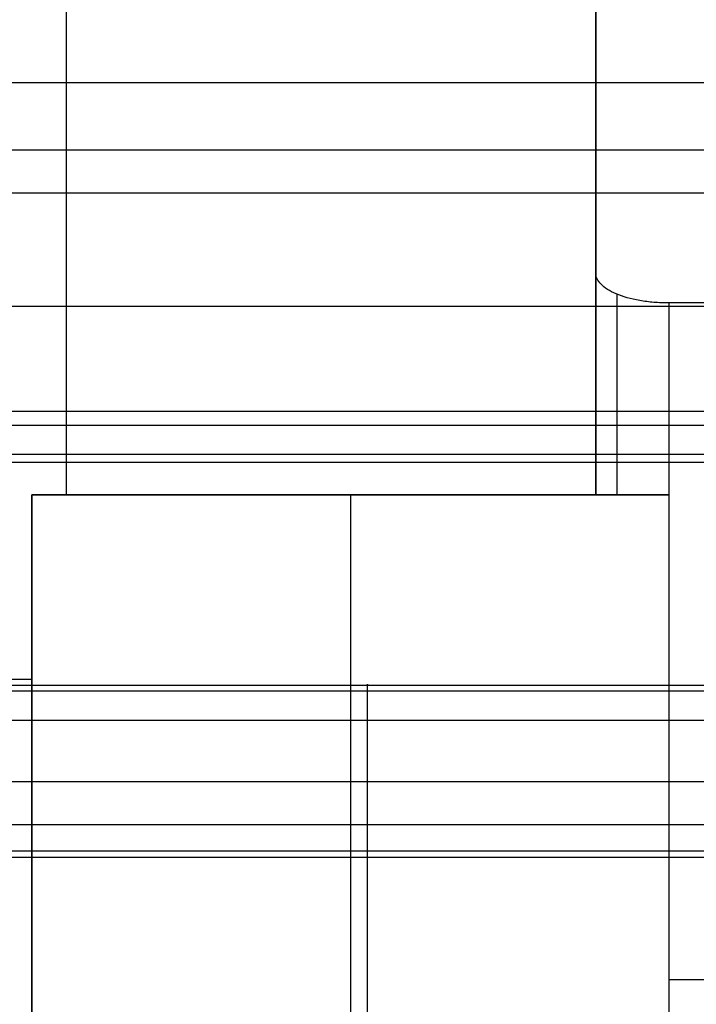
# Model space of a CAD drawing. Header units: millimetres. Extents: x -2518 to 1282, y -1102 to -49.
# Tile 72 of 154: x -1404 to -1312, y -253 to -118. Entities that reach past the tile are written whole.
import ezdxf

# ---------------------------------------------------------------- set-up
doc = ezdxf.new("R2010")
doc.units = ezdxf.units.MM
for name, color, linetype, true_color in [('Patt 1$Calque 24', 7, 'Continuous', 0xff000d), ('Patt 1$SOLIDE', 7, 'Continuous', 0x0070ff), ('Patt 1$SOLIDE2', 7, 'Continuous', 0xffffff)]:
    doc.layers.add(name, color=color, linetype=linetype, true_color=true_color)

msp = doc.modelspace()

# ---------------------------------------------------------------- linework, layer by layer
at = {"layer": 'Patt 1$Calque 24'}
for p, q in [((-1325.43, -183.2, -305.01), (-1325.43, -132.4, -305.01)), ((-1325.43, -183.2, -254.51), (-1325.43, -152.9, -254.51)), ((-1322.5, -183.2, -247.44), (-1322.5, -155.77, -247.44)), ((-1315.43, -156.96, -244.51), (-1315.43, -183.2, -244.51)), ((-1402.66, -183.2, -244.51), (-1315.43, -183.2, -244.51)), ((-1402.66, -183.2, -355.51), (-1402.66, -183.2, -244.51)), ((-1402.66, -342.13, -244.51), (-1402.66, -183.2, -244.51)), ((-1325.43, -183.2, -300.01), (-1402.66, -183.2, -300.01)), ((-1402.66, -183.2, -300.01), (-1402.66, -310.5, -300.01)), ((-1359.04, -183.2, -355.51), (-1359.04, -183.2, -244.51)), ((-1359.04, -183.2, -244.51), (-1359.04, -342.13, -244.51)), ((-1315.43, -183.2, -244.51), (-1315.43, -342.13, -244.51)), ((-1045.43, -249.55, -244.51), (-1315.43, -249.55, -244.51))]:
    msp.add_line(p, q, dxfattribs=at)
at = {"layer": 'Patt 1$Calque 24', "extrusion": (0, -1, 0)}
msp.add_arc((-1315.43, -254.51, 183.2), 10, 90, 180, dxfattribs=at)
at = {"layer": 'Patt 1$Calque 24'}
for points, degree in [([(-1325.43, -152.9, -254.51), (-1325.43, -144.36, -275.55), (-1325.43, -131.84, -306.38), (-1325.43, -113.46, -351.65)], 3), ([(-1397.93, -116.34, -355.51), (-1397.93, -138.62, -355.51), (-1397.93, -160.91, -355.51), (-1397.93, -183.2, -355.51)], 3), ([(-1325.43, -116.34, -355.51), (-1325.43, -149.77, -355.51), (-1325.43, -183.2, -355.51)], 2), ([(-1045.43, -156.96, -244.51), (-1180.43, -156.96, -244.51), (-1315.43, -156.96, -244.51)], 2), ([(-620.43, -171.79, -208.06), (-1045.43, -171.79, -208.06), (-1470.43, -171.79, -208.06)], 2), ([(-620.43, -173.74, -204.32), (-1045.43, -173.74, -204.32), (-1470.43, -173.74, -204.32)], 2), ([(-1045.43, -177.71, -200.51), (-1255.93, -177.71, -200.51), (-1466.43, -177.71, -200.51)], 2), ([(-1402.66, -183.2, -355.51), (-1364.04, -183.2, -355.51), (-1325.43, -183.2, -355.51)], 2), ([(-1402.66, -300.54, -355.51), (-1402.66, -241.87, -355.51), (-1402.66, -183.2, -355.51)], 2), ([(-1325.43, -183.2, -254.51), (-1325.43, -183.2, -305.01), (-1325.43, -183.2, -355.51)], 2), ([(-1470.43, -208.44, -355.51), (-1436.54, -208.44, -355.51), (-1402.66, -208.44, -355.51)], 2)]:
    msp.add_open_spline(points, degree=degree, dxfattribs=at)
msp.add_open_spline([(-1315.43, -156.96, -244.51), (-1316.13, -156.96, -244.51), (-1316.83, -156.93, -244.58), (-1318.16, -156.82, -244.86), (-1318.8, -156.74, -245.07), (-1320.64, -156.41, -245.87), (-1321.75, -156.1, -246.64), (-1323.56, -155.33, -248.54), (-1324.25, -154.88, -249.63), (-1325.19, -153.92, -252), (-1325.43, -153.41, -253.25), (-1325.43, -152.9, -254.51)], degree=3, knots=[0, 0, 0, 0, 2.10681, 2.10681, 4.116457, 4.116457, 8.240268, 8.240268, 12.330611, 12.330611, 16.41818, 16.41818, 16.41818, 16.41818], dxfattribs=at)
at = {"layer": 'Patt 1$SOLIDE'}
for points in [[(-624.43, -126.85, 229.59), (-1045.43, -126.85, 229.59), (-1466.43, -126.85, 229.59)], [(-624.43, -136.06, 200.92), (-1045.43, -136.06, 200.92), (-1466.43, -136.06, 200.92)], [(-624.43, -141.95, 348.73), (-1045.43, -141.95, 348.73), (-1466.43, -141.95, 348.73)], [(-624.43, -157.42, 0.62), (-1045.43, -157.42, 0.62), (-1466.43, -157.42, 0.62)], [(-624.43, -178.77, -199.68), (-1045.43, -178.77, -199.68), (-1466.43, -178.77, -199.68)], [(-624.43, -222.47, 348.73), (-1045.43, -222.47, 348.73), (-1466.43, -222.47, 348.73)], [(-624.43, -228.35, 346.82), (-1045.43, -228.35, 346.82), (-1466.43, -228.35, 346.82)], [(-624.43, -231.98, 341.83), (-1045.43, -231.98, 341.83), (-1466.43, -231.98, 341.83)]]:
    msp.add_open_spline(points, degree=2, dxfattribs=at)
at = {"layer": 'Patt 1$SOLIDE2'}
msp.add_line((-1356.7, -339.07, 389.67), (-1356.7, -214.1, 389.67), dxfattribs=at)
msp.add_rational_spline([(-1049.36, -210.08, 387.82), (-1064.64, -210.08, 387.82), (-1079.93, -210.08, 387.82), (-1095.21, -210.08, 387.82), (-1138.71, -210.08, 387.82), (-1182.21, -210.08, 387.81), (-1225.7, -210.08, 387.82), (-1236.56, -210.08, 387.82), (-1247.42, -210.08, 387.82), (-1258.28, -210.08, 387.82), (-1269.21, -210.08, 387.82), (-1280.14, -210.08, 387.82), (-1291.06, -210.08, 387.82), (-1312.94, -210.08, 387.82), (-1334.82, -210.08, 387.82), (-1356.7, -210.08, 387.82), (-1378.19, -210.08, 387.82), (-1399.68, -210.08, 387.82), (-1421.17, -210.08, 387.82), (-1432.22, -210.08, 387.82), (-1443.28, -210.08, 387.82), (-1454.33, -210.08, 387.82), (-1455.2, -210.08, 387.82), (-1456.97, -210.08, 387.82), (-1459.54, -210.08, 387.82), (-1461.75, -210.08, 387.82), (-1463.23, -210.08, 387.82), (-1464.18, -210.08, 387.82), (-1464.51, -210.08, 387.82), (-1465, -210.08, 387.81)], [0.79732246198, 0.797322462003, 0.797322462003, 0.797322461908, 0.797322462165, 0.797322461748, 0.797322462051, 0.797322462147, 0.797322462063, 0.797322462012, 0.797322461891, 0.797322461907, 0.797322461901, 0.797322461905, 0.797322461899, 0.797322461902, 0.797322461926, 0.797322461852, 0.797322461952, 0.797322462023, 0.797322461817, 0.79732246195, 0.797322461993, 0.797340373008, 0.797316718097, 0.797329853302, 0.797311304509, 0.797350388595, 0.797259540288, 0.797415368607], degree=3, knots=[747.253732, 747.253732, 747.253732, 747.253732, 793.104807, 793.104807, 793.104807, 923.597965, 923.597965, 923.597965, 956.177689, 956.177689, 956.177689, 988.95428, 988.95428, 988.95428, 1054.593512, 1054.593512, 1054.593512, 1119.061309, 1119.061309, 1119.061309, 1152.225148, 1152.225148, 1152.225148, 1154.836463, 1157.447778, 1160.059094, 1161.364752, 1162.01758, 1162.670409, 1162.670409, 1162.670409, 1162.670409], dxfattribs=at)
for points, knots in [([(-1049.36, -209.32, 383.76), (-1064.65, -209.32, 383.76), (-1079.93, -209.32, 383.76), (-1095.21, -209.31, 383.76), (-1138.71, -209.31, 383.76), (-1182.21, -209.32, 383.75), (-1225.71, -209.32, 383.76), (-1236.57, -209.32, 383.76), (-1247.43, -209.32, 383.76), (-1258.29, -209.32, 383.76), (-1269.21, -209.31, 383.76), (-1280.14, -209.31, 383.76), (-1291.06, -209.31, 383.76), (-1312.94, -209.31, 383.76), (-1334.82, -209.31, 383.76), (-1356.7, -209.31, 383.76), (-1378.19, -209.31, 383.76), (-1399.68, -209.31, 383.76), (-1421.17, -209.31, 383.76), (-1432.23, -209.32, 383.76), (-1443.28, -209.32, 383.76), (-1454.34, -209.32, 383.76), (-1455.21, -209.32, 383.76), (-1456.94, -209.32, 383.76), (-1459.56, -209.31, 383.76), (-1461.73, -209.32, 383.76), (-1463.26, -209.31, 383.76), (-1464.12, -209.31, 383.76), (-1464.57, -209.32, 383.76), (-1464.77, -209.32, 383.75)], [747.252037, 747.252037, 747.252037, 747.252037, 793.104807, 793.104807, 793.104807, 923.597965, 923.597965, 923.597965, 956.177689, 956.177689, 956.177689, 988.95428, 988.95428, 988.95428, 1054.593512, 1054.593512, 1054.593512, 1119.061309, 1119.061309, 1119.061309, 1152.225148, 1152.225148, 1152.225148, 1154.836463, 1157.447778, 1160.059094, 1161.364752, 1162.01758, 1162.670409, 1162.670409, 1162.670409, 1162.670409]), ([(-1049.36, -214.1, 389.67), (-1064.64, -214.1, 389.67), (-1079.93, -214.1, 389.67), (-1095.21, -214.1, 389.67), (-1138.71, -214.1, 389.67), (-1182.21, -214.1, 389.67), (-1225.7, -214.1, 389.67), (-1236.56, -214.1, 389.67), (-1247.42, -214.1, 389.67), (-1258.28, -214.1, 389.67), (-1269.21, -214.1, 389.67), (-1280.14, -214.1, 389.67), (-1291.06, -214.1, 389.67), (-1312.94, -214.1, 389.67), (-1334.82, -214.1, 389.67), (-1356.7, -214.1, 389.67), (-1378.19, -214.1, 389.67), (-1399.68, -214.1, 389.67), (-1421.17, -214.1, 389.67), (-1432.22, -214.1, 389.67), (-1443.28, -214.1, 389.67), (-1454.33, -214.1, 389.67), (-1455.2, -214.1, 389.67), (-1456.98, -214.1, 389.67), (-1459.54, -214.1, 389.67), (-1461.75, -214.1, 389.67), (-1463.22, -214.1, 389.67), (-1464.19, -214.09, 389.67), (-1464.5, -214.1, 389.68), (-1465.04, -214.1, 389.66)], [747.253775, 747.253775, 747.253775, 747.253775, 793.104807, 793.104807, 793.104807, 923.597965, 923.597965, 923.597965, 956.177689, 956.177689, 956.177689, 988.95428, 988.95428, 988.95428, 1054.593512, 1054.593512, 1054.593512, 1119.061309, 1119.061309, 1119.061309, 1152.225148, 1152.225148, 1152.225148, 1154.836463, 1157.447778, 1160.059094, 1161.364752, 1162.01758, 1162.670409, 1162.670409, 1162.670409, 1162.670409])]:
    msp.add_open_spline(points, degree=3, knots=knots, dxfattribs=at)
msp.add_rational_spline([(-1356.7, -214.1, 389.67), (-1356.7, -207.34, 389.67), (-1356.7, -209.31, 383.76)], [1, 0.594644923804, 1], degree=2, dxfattribs=at)
msp.add_open_spline([(-1469.36, -232.77, 313.66), (-1259.36, -232.77, 313.66), (-1049.36, -232.77, 313.66)], degree=2, dxfattribs=at)

doc.saveas('drawing.dxf')
